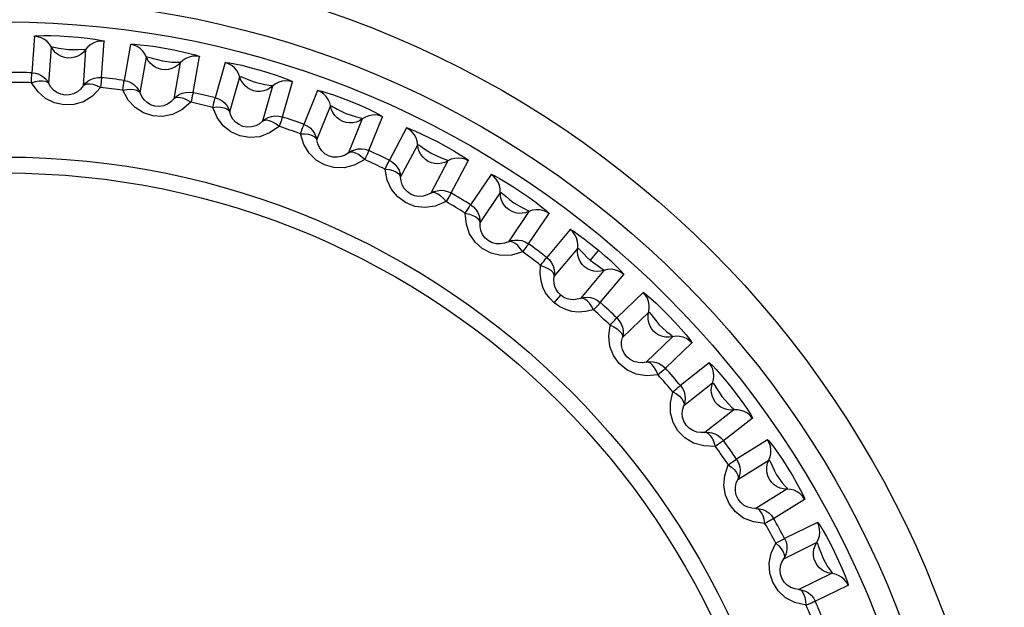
# Model space of a CAD drawing. Extents: x -4139 to -1089, y -1564 to 1941.
# Tile 111 of 160: x -2784.76 to -2775.89, y 1139.04 to 1144.33. Entities that reach past the tile are written whole.
import ezdxf

# ---------------------------------------------------------------- set-up
doc = ezdxf.new("R2010")
doc.units = 0
doc.header["$LTSCALE"] = 23.1
for name, color, linetype in [('01_DISPLAYCASE_3_1_AM_0', 7, 'CONTINUOUS'), ('R911330333_FOLIE_3_1_AM_0', 7, 'CONTINUOUS'), ('XUAN_NIU_3_1_AM_0', 7, 'CONTINUOUS')]:
    doc.layers.add(name, color=color, linetype=linetype)

msp = doc.modelspace()

# ---------------------------------------------------------------- linework, layer by layer
at = {"layer": '01_DISPLAYCASE_3_1_AM_0', "color": 7}
msp.add_circle((-2784.8912, 1135.8816), 8.625, dxfattribs=at)
at = {"layer": 'R911330333_FOLIE_3_1_AM_0', "color": 7}
msp.add_circle((-2784.8912, 1135.8816), 9, dxfattribs=at)
at = {"layer": 'XUAN_NIU_3_1_AM_0', "color": 2}
for p, q in [((-2784.6268, 1144.1782), (-2784.6496, 1143.85)), ((-2784.0214, 1143.806), (-2783.9983, 1144.1343)), ((-2783.761, 1144.1052), (-2783.818, 1143.7811)), ((-2784.4953, 1143.7523), (-2784.4724, 1144.0803)), ((-2784.4724, 1144.0804), (-2784.4652, 1144.0842)), ((-2784.4652, 1144.0842), (-2784.4064, 1144.0725)), ((-2784.1649, 1144.0588), (-2784.1878, 1143.7308)), ((-2783.6748, 1143.6678), (-2783.6177, 1143.9916)), ((-2783.3141, 1143.9381), (-2783.3712, 1143.6143)), ((-2783.1979, 1143.6717), (-2783.1406, 1143.9958)), ((-2782.9076, 1143.942), (-2782.9982, 1143.6256)), ((-2782.8676, 1143.498), (-2782.7769, 1143.8141)), ((-2782.3928, 1143.452), (-2782.302, 1143.7683)), ((-2782.4806, 1143.7291), (-2782.5712, 1143.4131)), ((-2782.076, 1143.6905), (-2782.1991, 1143.3853)), ((-2782.0825, 1143.2448), (-2781.9593, 1143.5496)), ((-2781.9593, 1143.5497), (-2781.9513, 1143.5511)), ((-2781.9513, 1143.5511), (-2781.899, 1143.5218)), ((-2781.6735, 1143.4342), (-2781.7967, 1143.1293)), ((-2781.6152, 1143.1494), (-2781.4918, 1143.4545)), ((-2781.2751, 1143.3534), (-2781.4295, 1143.0628)), ((-2781.3282, 1142.9108), (-2781.1739, 1143.2012)), ((-2780.9017, 1143.0565), (-2781.0561, 1142.7661)), ((-2780.8735, 1142.7672), (-2780.7188, 1143.0576)), ((-2780.5139, 1142.9345), (-2780.6978, 1142.6616)), ((-2780.613, 1142.4999), (-2780.4291, 1142.7725)), ((-2780.1736, 1142.6001), (-2780.3575, 1142.3275)), ((-2780.3095, 1142.6795), (-2780.2323, 1142.6352)), ((-2780.1757, 1142.3095), (-2779.9916, 1142.5822)), ((-2779.8007, 1142.4383), (-2780.0121, 1142.1862)), ((-2779.9446, 1142.0165), (-2779.7333, 1142.2683)), ((-2779.7333, 1142.2684), (-2779.7276, 1142.2673)), ((-2779.5463, 1142.2514), (-2779.6211, 1142.1622)), ((-2779.4971, 1142.0702), (-2779.7085, 1141.8183)), ((-2779.5297, 1141.7814), (-2779.318, 1142.0333)), ((-2779.9441, 1141.7774), (-2779.8863, 1141.8461)), ((-2779.1432, 1141.8703), (-2779.3798, 1141.6416)), ((-2779.3305, 1141.4658), (-2779.0939, 1141.6942)), ((-2778.8798, 1141.4725), (-2779.1163, 1141.2441)), ((-2778.9423, 1141.1886), (-2778.7055, 1141.4171)), ((-2778.5487, 1141.2367), (-2778.8079, 1141.034)), ((-2778.7772, 1140.8539), (-2778.5181, 1141.0564)), ((-2778.3283, 1140.8135), (-2778.5874, 1140.611)), ((-2778.4202, 1140.5377), (-2778.1608, 1140.7402)), ((-2778.0237, 1140.5444), (-2778.3027, 1140.3699)), ((-2778.291, 1140.1876), (-2778.0121, 1140.3619)), ((-2777.8488, 1140.1005), (-2778.1276, 1139.9262)), ((-2777.969, 1139.8358), (-2777.6898, 1140.0101)), ((-2777.5739, 1139.801), (-2777.8696, 1139.6566)), ((-2777.877, 1139.4741), (-2777.5815, 1139.6183)), ((-2777.4464, 1139.3412), (-2777.7419, 1139.1971)), ((-2777.5935, 1139.0906), (-2777.2977, 1139.2347))]:
    msp.add_line(p, q, dxfattribs=at)
for points in [[(-2784.6306, 1144.1784), (-2784.6187, 1144.1817), (-2784.5891, 1144.184), (-2784.5403, 1144.1851), (-2784.4769, 1144.1845), (-2784.4011, 1144.1819), (-2784.3181, 1144.1771), (-2784.231, 1144.1701), (-2784.1491, 1144.1617), (-2784.0828, 1144.153), (-2784.0328, 1144.1449), (-2784.004, 1144.1385), (-2783.9946, 1144.1339)], [(-2784.4893, 1144.1073), (-2784.5108, 1144.1308), (-2784.5361, 1144.1503), (-2784.5646, 1144.165), (-2784.5952, 1144.1744), (-2784.6268, 1144.1782)], [(-2784.3247, 1143.9829), (-2784.3546, 1143.9875), (-2784.3835, 1143.9972), (-2784.4105, 1144.0117), (-2784.4349, 1144.0307), (-2784.4557, 1144.0538), (-2784.4893, 1144.1073)], [(-2783.9983, 1144.1343), (-2784.0293, 1144.1349), (-2784.0604, 1144.1302), (-2784.0906, 1144.1199), (-2784.1187, 1144.1043), (-2784.1437, 1144.0838), (-2784.1648, 1144.0589)], [(-2783.7648, 1144.1057), (-2783.753, 1144.1078), (-2783.7235, 1144.107), (-2783.6746, 1144.1029), (-2783.6112, 1144.0957), (-2783.5356, 1144.085), (-2783.4538, 1144.0716), (-2783.3702, 1144.0561), (-2783.2918, 1144.0397), (-2783.226, 1144.0241), (-2783.1757, 1144.0104), (-2783.1467, 1144.0008), (-2783.1369, 1143.995)], [(-2783.6317, 1144.0202), (-2783.6506, 1144.0459), (-2783.6738, 1144.0679), (-2783.7006, 1144.0855), (-2783.73, 1144.098), (-2783.761, 1144.1052)], [(-2784.4064, 1144.0725), (-2784.3192, 1144.0593), (-2784.2717, 1144.0599), (-2784.231, 1144.0602)], [(-2784.1649, 1144.0588), (-2784.1844, 1144.0355), (-2784.2077, 1144.0158), (-2784.234, 1144.0003), (-2784.2627, 1143.9894), (-2784.2933, 1143.9835), (-2784.3247, 1143.9829)], [(-2784.231, 1144.0602), (-2784.1713, 1144.0637), (-2784.1649, 1144.0589)], [(-2783.481, 1143.8793), (-2783.5102, 1143.887), (-2783.538, 1143.8997), (-2783.5633, 1143.9169), (-2783.5856, 1143.9384), (-2783.6039, 1143.9635), (-2783.6317, 1144.0202)], [(-2783.6177, 1143.9917), (-2783.6096, 1143.9938), (-2783.5871, 1143.9876), (-2783.5548, 1143.9782), (-2783.5181, 1143.9681), (-2783.474, 1143.9564)], [(-2783.3141, 1143.9381), (-2783.336, 1143.917), (-2783.3612, 1143.8998), (-2783.389, 1143.8871), (-2783.4187, 1143.8793), (-2783.4497, 1143.8766), (-2783.481, 1143.8793)], [(-2783.474, 1143.9564), (-2783.386, 1143.9458), (-2783.3458, 1143.945), (-2783.3203, 1143.9442), (-2783.3141, 1143.9382)], [(-2783.1406, 1143.9958), (-2783.1714, 1143.9996), (-2783.2027, 1143.9981), (-2783.2338, 1143.9911), (-2783.2634, 1143.9785), (-2783.2905, 1143.9607), (-2783.314, 1143.9382)], [(-2782.9113, 1143.9429), (-2782.8994, 1143.9437), (-2782.8701, 1143.9398), (-2782.8219, 1143.9307), (-2782.7596, 1143.9169), (-2782.6856, 1143.8984), (-2782.6056, 1143.8765), (-2782.5241, 1143.8523), (-2782.4478, 1143.8279), (-2782.384, 1143.8054), (-2782.3354, 1143.7866), (-2782.3076, 1143.774), (-2782.2984, 1143.7671)], [(-2782.7879, 1143.844), (-2782.804, 1143.8715), (-2782.8248, 1143.8958), (-2782.8495, 1143.9161), (-2782.8775, 1143.9316), (-2782.9076, 1143.942)], [(-2784.6528, 1143.7603), (-2784.6518, 1143.7848), (-2784.6514, 1143.8061), (-2784.6509, 1143.8238), (-2784.6504, 1143.8372), (-2784.6503, 1143.8459), (-2784.65, 1143.85)], [(-2784.6496, 1143.85), (-2784.6174, 1143.846), (-2784.5867, 1143.8364), (-2784.5586, 1143.8218), (-2784.5335, 1143.8025), (-2784.5122, 1143.779), (-2784.4953, 1143.7522)], [(-2782.6527, 1143.6881), (-2782.681, 1143.6988), (-2782.7073, 1143.7143), (-2782.7307, 1143.7341), (-2782.7506, 1143.7578), (-2782.7661, 1143.7847), (-2782.7879, 1143.844)], [(-2784.6528, 1143.7603), (-2784.6171, 1143.7712), (-2784.5833, 1143.7773), (-2784.553, 1143.7784), (-2784.5275, 1143.7745), (-2784.5079, 1143.7656), (-2784.4953, 1143.7523)], [(-2784.0308, 1143.7168), (-2784.1046, 1143.6407), (-2784.1839, 1143.5894), (-2784.2716, 1143.563), (-2784.3608, 1143.5597), (-2784.4464, 1143.5778), (-2784.5258, 1143.6174), (-2784.5939, 1143.6781), (-2784.6528, 1143.7603)], [(-2784.1878, 1143.7308), (-2784.2108, 1143.7023), (-2784.2395, 1143.6784), (-2784.2736, 1143.6604), (-2784.3113, 1143.6503), (-2784.3509, 1143.6491), (-2784.3893, 1143.6569), (-2784.4234, 1143.6725), (-2784.4529, 1143.6945), (-2784.477, 1143.7216), (-2784.4953, 1143.7523)], [(-2784.1879, 1143.7307), (-2784.168, 1143.7544), (-2784.1443, 1143.7743), (-2784.118, 1143.7896), (-2784.0887, 1143.8006), (-2784.0561, 1143.8064), (-2784.0214, 1143.806)], [(-2784.0308, 1143.7168), (-2784.0653, 1143.733), (-2784.097, 1143.7433), (-2784.1272, 1143.7483), (-2784.153, 1143.7482), (-2784.173, 1143.7426), (-2784.1879, 1143.7308)], [(-2784.0244, 1143.7755), (-2784.0289, 1143.7347), (-2784.0308, 1143.7168)], [(-2784.0274, 1143.8066), (-2784.025, 1143.805), (-2784.0205, 1143.802), (-2784.0196, 1143.7979), (-2784.0227, 1143.7924), (-2784.0237, 1143.7849), (-2784.0244, 1143.7755)], [(-2783.8305, 1143.6922), (-2783.827, 1143.7165), (-2783.8243, 1143.7376), (-2783.822, 1143.7551), (-2783.8202, 1143.7684), (-2783.8191, 1143.7771), (-2783.8184, 1143.7811)], [(-2783.818, 1143.7811), (-2783.7864, 1143.7738), (-2783.7569, 1143.761), (-2783.7304, 1143.7435), (-2783.7075, 1143.7217), (-2783.6887, 1143.6962), (-2783.6747, 1143.6677)], [(-2782.7769, 1143.8141), (-2782.7686, 1143.8154), (-2782.747, 1143.8069), (-2782.7158, 1143.7941), (-2782.6803, 1143.7803), (-2782.6378, 1143.764)], [(-2782.6378, 1143.764), (-2782.5513, 1143.7443), (-2782.5114, 1143.7393), (-2782.4861, 1143.7359), (-2782.4806, 1143.7292)], [(-2782.302, 1143.7683), (-2782.3322, 1143.7754), (-2782.3636, 1143.7772), (-2782.3952, 1143.7734), (-2782.426, 1143.764), (-2782.4547, 1143.7491), (-2782.4805, 1143.7292)], [(-2783.8305, 1143.6922), (-2783.7939, 1143.6993), (-2783.7597, 1143.7019), (-2783.7294, 1143.6998), (-2783.7045, 1143.6932), (-2783.6859, 1143.6824), (-2783.6748, 1143.6678)], [(-2783.2165, 1143.5839), (-2783.2979, 1143.516), (-2783.3821, 1143.4732), (-2783.4721, 1143.4562), (-2783.5611, 1143.4622), (-2783.6443, 1143.4892), (-2783.7192, 1143.5368), (-2783.7805, 1143.6043), (-2783.8305, 1143.6922)], [(-2783.3712, 1143.6143), (-2783.397, 1143.5884), (-2783.4281, 1143.5676), (-2783.4638, 1143.5532), (-2783.5024, 1143.5471), (-2783.5419, 1143.55), (-2783.5793, 1143.5619), (-2783.6116, 1143.581), (-2783.6386, 1143.6059), (-2783.6598, 1143.6353), (-2783.6748, 1143.6678)], [(-2783.3713, 1143.6142), (-2783.349, 1143.6356), (-2783.3234, 1143.653), (-2783.2956, 1143.6655), (-2783.2653, 1143.6733), (-2783.2323, 1143.6757), (-2783.1979, 1143.6717)], [(-2783.2038, 1143.6729), (-2783.2015, 1143.6711), (-2783.1974, 1143.6676), (-2783.1969, 1143.6634), (-2783.2005, 1143.6583), (-2783.2024, 1143.651), (-2783.204, 1143.6416)], [(-2782.4806, 1143.7291), (-2782.5046, 1143.7104), (-2782.5315, 1143.6959), (-2782.5604, 1143.6862), (-2782.5908, 1143.6815), (-2782.6219, 1143.6821), (-2782.6527, 1143.6881)], [(-2782.0795, 1143.6918), (-2782.0671, 1143.6912), (-2782.0383, 1143.6843), (-2781.9916, 1143.6702), (-2781.9315, 1143.6501), (-2781.8601, 1143.6241), (-2781.7827, 1143.5939), (-2781.7019, 1143.5604), (-2781.6267, 1143.5271), (-2781.5663, 1143.4984), (-2781.5214, 1143.4752), (-2781.4959, 1143.4602), (-2781.4884, 1143.4529)], [(-2781.9671, 1143.5805), (-2781.9802, 1143.6095), (-2781.9984, 1143.6359), (-2782.0209, 1143.6587), (-2782.047, 1143.677), (-2782.076, 1143.6905)], [(-2783.2165, 1143.5839), (-2783.2491, 1143.6036), (-2783.2796, 1143.6172), (-2783.3091, 1143.6254), (-2783.3347, 1143.628), (-2783.3552, 1143.6245), (-2783.3712, 1143.6143)], [(-2783.204, 1143.6416), (-2783.2128, 1143.6015), (-2783.2165, 1143.5839)], [(-2783.0199, 1143.5385), (-2783.0139, 1143.5623), (-2783.009, 1143.5831), (-2783.0049, 1143.6003), (-2783.0016, 1143.6132), (-2782.9996, 1143.6218), (-2782.9986, 1143.6257)], [(-2782.9982, 1143.6256), (-2782.9675, 1143.615), (-2782.9395, 1143.5993), (-2782.915, 1143.5791), (-2782.8945, 1143.555), (-2782.8785, 1143.5277), (-2782.8675, 1143.4979)], [(-2781.849, 1143.4113), (-2781.876, 1143.425), (-2781.9005, 1143.4431), (-2781.9217, 1143.4653), (-2781.939, 1143.4909), (-2781.9517, 1143.5193), (-2781.9671, 1143.5805)], [(-2783.0199, 1143.5385), (-2782.9828, 1143.5418), (-2782.9485, 1143.5408), (-2782.9186, 1143.5355), (-2782.8944, 1143.5264), (-2782.8771, 1143.5137), (-2782.8675, 1143.498)], [(-2782.4206, 1143.3667), (-2782.5086, 1143.3077), (-2782.5968, 1143.2739), (-2782.6881, 1143.2664), (-2782.776, 1143.2817), (-2782.8559, 1143.3172), (-2782.9254, 1143.3724), (-2782.9793, 1143.4459), (-2783.0199, 1143.5385)], [(-2782.5712, 1143.4131), (-2782.5996, 1143.39), (-2782.6327, 1143.3725), (-2782.6698, 1143.362), (-2782.7088, 1143.3599), (-2782.7478, 1143.367), (-2782.7837, 1143.3827), (-2782.8138, 1143.405), (-2782.838, 1143.4326), (-2782.8561, 1143.4641), (-2782.8676, 1143.498)], [(-2781.899, 1143.5218), (-2781.8202, 1143.4823), (-2781.7748, 1143.4682), (-2781.736, 1143.4559)], [(-2782.5714, 1143.413), (-2782.547, 1143.432), (-2782.5197, 1143.4465), (-2782.4907, 1143.4561), (-2782.4598, 1143.4607), (-2782.4267, 1143.4596), (-2782.3928, 1143.452)], [(-2782.4206, 1143.3667), (-2782.4509, 1143.3897), (-2782.4798, 1143.4063), (-2782.5083, 1143.4176), (-2782.5335, 1143.4229), (-2782.5543, 1143.4215), (-2782.5713, 1143.413)], [(-2782.4021, 1143.4228), (-2782.415, 1143.3838), (-2782.4206, 1143.3667)], [(-2782.3986, 1143.4538), (-2782.3966, 1143.4518), (-2782.3928, 1143.4479), (-2782.3928, 1143.4437), (-2782.3969, 1143.439), (-2782.3995, 1143.4319), (-2782.4021, 1143.4228)], [(-2781.6735, 1143.4342), (-2781.6993, 1143.418), (-2781.7276, 1143.4065), (-2781.7574, 1143.3998), (-2781.7881, 1143.3983), (-2781.8189, 1143.4022), (-2781.849, 1143.4113)], [(-2781.736, 1143.4559), (-2781.6781, 1143.4407), (-2781.6735, 1143.4342)], [(-2781.4918, 1143.4545), (-2781.5211, 1143.4647), (-2781.5521, 1143.4697), (-2781.584, 1143.4693), (-2781.6156, 1143.4631), (-2781.6457, 1143.4513), (-2781.6734, 1143.4343)], [(-2782.2298, 1143.301), (-2782.2213, 1143.324), (-2782.2143, 1143.3442), (-2782.2084, 1143.3608), (-2782.2038, 1143.3734), (-2782.2009, 1143.3817), (-2782.1995, 1143.3855)], [(-2782.1991, 1143.3853), (-2782.1697, 1143.3716), (-2782.1435, 1143.353), (-2782.1212, 1143.3304), (-2782.1033, 1143.3043), (-2782.0903, 1143.2754), (-2782.0825, 1143.2446)], [(-2781.2785, 1143.3551), (-2781.2667, 1143.3534), (-2781.2389, 1143.3435), (-2781.1936, 1143.3246), (-2781.1356, 1143.2982), (-2781.067, 1143.2646), (-2780.9933, 1143.2266), (-2780.9186, 1143.186), (-2780.849, 1143.1462), (-2780.7914, 1143.111), (-2780.7478, 1143.0825), (-2780.7231, 1143.0644), (-2780.7156, 1143.0558)], [(-2781.1784, 1143.2327), (-2781.1884, 1143.2629), (-2781.2037, 1143.291), (-2781.2237, 1143.316), (-2781.2478, 1143.337), (-2781.2751, 1143.3534)], [(-2781.6517, 1143.0674), (-2781.7454, 1143.0179), (-2781.8367, 1142.9935), (-2781.9283, 1142.9956), (-2782.0141, 1143.02), (-2782.0899, 1143.0637), (-2782.1532, 1143.1259), (-2782.1991, 1143.2046), (-2782.2298, 1143.301)], [(-2782.2298, 1143.301), (-2782.1925, 1143.3003), (-2782.1585, 1143.2957), (-2782.1293, 1143.2874), (-2782.1063, 1143.2758), (-2782.0904, 1143.2613), (-2782.0825, 1143.2447)], [(-2781.7967, 1143.1293), (-2781.8273, 1143.1093), (-2781.8621, 1143.0954), (-2781.9, 1143.0888), (-2781.939, 1143.0908), (-2781.9771, 1143.1019), (-2782.0112, 1143.1213), (-2782.0388, 1143.1467), (-2782.06, 1143.1767), (-2782.0746, 1143.2099), (-2782.0825, 1143.2448)], [(-2781.0786, 1143.0521), (-2781.104, 1143.0685), (-2781.1265, 1143.0891), (-2781.1453, 1143.1133), (-2781.1598, 1143.1406), (-2781.1694, 1143.1702), (-2781.1784, 1143.2327)], [(-2781.7968, 1143.1292), (-2781.7706, 1143.1456), (-2781.7419, 1143.1572), (-2781.7121, 1143.1637), (-2781.6809, 1143.165), (-2781.648, 1143.1605), (-2781.6152, 1143.1494)], [(-2781.6517, 1143.0674), (-2781.6795, 1143.0935), (-2781.7065, 1143.1131), (-2781.7336, 1143.1272), (-2781.7582, 1143.1351), (-2781.7789, 1143.1359), (-2781.7968, 1143.1293)], [(-2781.6207, 1143.1518), (-2781.6189, 1143.1496), (-2781.6156, 1143.1453), (-2781.616, 1143.1411), (-2781.6206, 1143.1368), (-2781.6239, 1143.1301), (-2781.6274, 1143.1213)], [(-2781.1739, 1143.2012), (-2781.1655, 1143.2007), (-2781.146, 1143.1879), (-2781.1182, 1143.1689), (-2781.0864, 1143.148), (-2781.0482, 1143.1232)], [(-2781.6274, 1143.1213), (-2781.6444, 1143.0838), (-2781.6517, 1143.0674)], [(-2781.4688, 1142.9821), (-2781.458, 1143.0042), (-2781.4489, 1143.0235), (-2781.4413, 1143.0394), (-2781.4354, 1143.0514), (-2781.4317, 1143.0594), (-2781.4299, 1143.063)], [(-2781.4295, 1143.0628), (-2781.4017, 1143.0461), (-2781.3775, 1143.0249), (-2781.3578, 1143), (-2781.3427, 1142.9722), (-2781.3328, 1142.9421), (-2781.3282, 1142.9107)], [(-2780.9017, 1143.0565), (-2780.929, 1143.0431), (-2780.9583, 1143.0346), (-2780.9887, 1143.0311), (-2781.0194, 1143.0328), (-2781.0497, 1143.0398), (-2781.0786, 1143.0521)], [(-2781.0482, 1143.1232), (-2780.9677, 1143.086), (-2780.9297, 1143.0728), (-2780.9057, 1143.0642), (-2780.9017, 1143.0565)], [(-2780.7188, 1143.0576), (-2780.7469, 1143.0709), (-2780.7772, 1143.0791), (-2780.809, 1143.082), (-2780.841, 1143.0792), (-2780.8722, 1143.0706), (-2780.9016, 1143.0565)], [(-2780.9183, 1142.6894), (-2781.0167, 1142.65), (-2781.11, 1142.6353), (-2781.2009, 1142.647), (-2781.2837, 1142.6802), (-2781.3545, 1142.7315), (-2781.4109, 1142.8), (-2781.4484, 1142.8831), (-2781.4688, 1142.9821)], [(-2781.4688, 1142.9821), (-2781.4318, 1142.9776), (-2781.3985, 1142.9695), (-2781.3703, 1142.9581), (-2781.3486, 1142.9442), (-2781.3344, 1142.9281), (-2781.3282, 1142.9108)], [(-2781.0561, 1142.7661), (-2781.0886, 1142.7494), (-2781.1246, 1142.7393), (-2781.163, 1142.7367), (-2781.2016, 1142.7427), (-2781.2383, 1142.7578), (-2781.2702, 1142.7806), (-2781.295, 1142.8087), (-2781.313, 1142.8408), (-2781.324, 1142.8753), (-2781.3282, 1142.9108)], [(-2780.5171, 1142.9365), (-2780.5057, 1142.9337), (-2780.4792, 1142.921), (-2780.4364, 1142.8976), (-2780.3814, 1142.8653), (-2780.3165, 1142.8247), (-2780.2464, 1142.7786), (-2780.1741, 1142.7288), (-2780.1074, 1142.6806), (-2780.0551, 1142.6404), (-2780.0166, 1142.609), (-2779.9948, 1142.589), (-2779.9886, 1142.58)], [(-2780.4303, 1142.8043), (-2780.4371, 1142.8354), (-2780.4494, 1142.865), (-2780.4667, 1142.8919), (-2780.4884, 1142.9153), (-2780.5139, 1142.9345)], [(-2781.0562, 1142.7661), (-2781.0284, 1142.7796), (-2780.9987, 1142.7881), (-2780.9683, 1142.7915), (-2780.9371, 1142.7895), (-2780.905, 1142.7816), (-2780.8735, 1142.7672)], [(-2780.3499, 1142.6143), (-2780.3735, 1142.6332), (-2780.3937, 1142.656), (-2780.4099, 1142.6821), (-2780.4214, 1142.7108), (-2780.428, 1142.7412), (-2780.4303, 1142.8043)], [(-2780.4291, 1142.7726), (-2780.4214, 1142.7724), (-2780.3776, 1142.7343)], [(-2780.9183, 1142.6894), (-2780.9432, 1142.7182), (-2780.9681, 1142.7406), (-2780.9936, 1142.7575), (-2781.0171, 1142.7679), (-2781.0377, 1142.7709), (-2781.0561, 1142.7661)], [(-2780.8886, 1142.7405), (-2780.9093, 1142.705), (-2780.9183, 1142.6894)], [(-2780.8787, 1142.7701), (-2780.8772, 1142.7677), (-2780.8742, 1142.7631), (-2780.8751, 1142.759), (-2780.8801, 1142.7552), (-2780.8842, 1142.7488), (-2780.8886, 1142.7405)], [(-2780.3776, 1142.7343), (-2780.3464, 1142.7094), (-2780.3095, 1142.6795)], [(-2780.7454, 1142.5855), (-2780.7323, 1142.6063), (-2780.7212, 1142.6245), (-2780.712, 1142.6396), (-2780.7049, 1142.6509), (-2780.7004, 1142.6584), (-2780.6982, 1142.6618)], [(-2780.6978, 1142.6616), (-2780.6719, 1142.6421), (-2780.6501, 1142.6185), (-2780.6331, 1142.5917), (-2780.621, 1142.5625), (-2780.6142, 1142.5315), (-2780.613, 1142.4998)], [(-2780.1736, 1142.6001), (-2780.2022, 1142.5897), (-2780.2322, 1142.5843), (-2780.2627, 1142.584), (-2780.2931, 1142.5889), (-2780.3225, 1142.5991), (-2780.3499, 1142.6143)], [(-2780.2323, 1142.6352), (-2780.1768, 1142.6078), (-2780.1735, 1142.6002)], [(-2779.9916, 1142.5822), (-2780.0181, 1142.5983), (-2780.0474, 1142.6097), (-2780.0787, 1142.6158), (-2780.1109, 1142.6164), (-2780.1428, 1142.6112), (-2780.1735, 1142.6002)], [(-2780.2285, 1142.2369), (-2780.3305, 1142.2079), (-2780.4248, 1142.2031), (-2780.5139, 1142.2242), (-2780.5928, 1142.2659), (-2780.6578, 1142.3243), (-2780.7068, 1142.3983), (-2780.7354, 1142.4848), (-2780.7454, 1142.5855)], [(-2780.7454, 1142.5855), (-2780.7091, 1142.5771), (-2780.6767, 1142.5655), (-2780.6499, 1142.5514), (-2780.6298, 1142.5352), (-2780.6173, 1142.5177), (-2780.613, 1142.4999)], [(-2780.3575, 1142.3275), (-2780.3916, 1142.3143), (-2780.4284, 1142.308), (-2780.4669, 1142.3094), (-2780.5047, 1142.3195), (-2780.5396, 1142.3383), (-2780.5689, 1142.3643), (-2780.5906, 1142.3949), (-2780.6051, 1142.4286), (-2780.6125, 1142.4641), (-2780.613, 1142.4999)], [(-2779.8037, 1142.4406), (-2779.7908, 1142.4355), (-2779.7648, 1142.4195), (-2779.725, 1142.3919), (-2779.674, 1142.354), (-2779.6147, 1142.3075), (-2779.5463, 1142.2514)], [(-2779.7312, 1142.3001), (-2779.7347, 1142.3317), (-2779.7437, 1142.3624), (-2779.7581, 1142.391), (-2779.7773, 1142.4166), (-2779.8007, 1142.4383)], [(-2780.3576, 1142.3275), (-2780.3285, 1142.338), (-2780.2981, 1142.3434), (-2780.2676, 1142.3436), (-2780.2367, 1142.3384), (-2780.2055, 1142.3271), (-2780.1757, 1142.3095)], [(-2780.2285, 1142.2369), (-2780.2502, 1142.2681), (-2780.2726, 1142.2929), (-2780.2962, 1142.3124), (-2780.3186, 1142.3252), (-2780.3387, 1142.3303), (-2780.3575, 1142.3275)], [(-2780.1936, 1142.2845), (-2780.2179, 1142.2514), (-2780.2285, 1142.2369)], [(-2780.1806, 1142.3129), (-2780.1793, 1142.3104), (-2780.1769, 1142.3055), (-2780.1783, 1142.3015), (-2780.1836, 1142.2983), (-2780.1883, 1142.2924), (-2780.1936, 1142.2845)], [(-2779.6711, 1142.1027), (-2779.6925, 1142.124), (-2779.7102, 1142.1488), (-2779.7236, 1142.1765), (-2779.7321, 1142.2062), (-2779.7354, 1142.2371), (-2779.7312, 1142.3001)], [(-2779.7276, 1142.2673), (-2779.6969, 1142.2376), (-2779.6748, 1142.2152), (-2779.6509, 1142.189), (-2779.6211, 1142.1622)], [(-2779.3153, 1142.0308), (-2779.3229, 1142.0431), (-2779.344, 1142.0666), (-2779.3798, 1142.1025), (-2779.427, 1142.147), (-2779.482, 1142.1963), (-2779.5463, 1142.2514)], [(-2780.0673, 1142.1154), (-2780.0522, 1142.1347), (-2780.0393, 1142.1517), (-2780.0285, 1142.1657), (-2780.0203, 1142.1763), (-2780.015, 1142.1833), (-2780.0124, 1142.1864)], [(-2780.0121, 1142.1862), (-2779.9884, 1142.164), (-2779.9692, 1142.1382), (-2779.955, 1142.1098), (-2779.946, 1142.0795), (-2779.9426, 1142.048), (-2779.9447, 1142.0163)], [(-2779.6211, 1142.1622), (-2779.5892, 1142.1373), (-2779.559, 1142.1182), (-2779.5328, 1142.0998), (-2779.5118, 1142.0847), (-2779.4986, 1142.0754), (-2779.4971, 1142.0702)], [(-2779.944, 1141.7774), (-2779.9875, 1141.8216), (-2780.0219, 1141.8693), (-2780.0475, 1141.9195), (-2780.0638, 1141.9756), (-2780.0703, 1142.0413), (-2780.0673, 1142.1154)], [(-2780.0673, 1142.1154), (-2780.0321, 1142.1033), (-2780.0012, 1142.0884), (-2779.976, 1142.0715), (-2779.9577, 1142.0533), (-2779.947, 1142.0346), (-2779.9446, 1142.0164)], [(-2779.4971, 1142.0702), (-2779.5267, 1142.0628), (-2779.5571, 1142.0606), (-2779.5875, 1142.0635), (-2779.6172, 1142.0715), (-2779.6453, 1142.0847), (-2779.6711, 1142.1027)], [(-2779.318, 1142.0333), (-2779.3428, 1142.0521), (-2779.3707, 1142.0665), (-2779.4011, 1142.0759), (-2779.4331, 1142.0798), (-2779.4654, 1142.0779), (-2779.497, 1142.0703)], [(-2779.8863, 1141.8461), (-2779.9099, 1141.8703), (-2779.9275, 1141.8973), (-2779.9392, 1141.9253), (-2779.946, 1141.9545), (-2779.9479, 1141.9853), (-2779.9446, 1142.0165)], [(-2779.7085, 1141.8183), (-2779.7386, 1141.8097), (-2779.7691, 1141.8063), (-2779.799, 1141.8078), (-2779.8286, 1141.8144), (-2779.8583, 1141.8271), (-2779.8863, 1141.8461)], [(-2779.7086, 1141.8183), (-2779.6786, 1141.8257), (-2779.6478, 1141.8279), (-2779.6174, 1141.8249), (-2779.5873, 1141.8165), (-2779.5575, 1141.802), (-2779.5297, 1141.7814)], [(-2779.5897, 1141.7147), (-2779.6081, 1141.748), (-2779.6277, 1141.775), (-2779.6492, 1141.7968), (-2779.6701, 1141.8119), (-2779.6896, 1141.8191), (-2779.7086, 1141.8183)], [(-2779.1459, 1141.8729), (-2779.134, 1141.8667), (-2779.1103, 1141.8484), (-2779.0738, 1141.817), (-2779.0278, 1141.7749), (-2778.9742, 1141.7231), (-2778.9166, 1141.665), (-2778.8569, 1141.602), (-2778.8016, 1141.5411), (-2778.7573, 1141.4893), (-2778.7246, 1141.4488), (-2778.707, 1141.4242), (-2778.703, 1141.4143)], [(-2779.0885, 1141.7256), (-2779.0887, 1141.7574), (-2779.0945, 1141.7889), (-2779.1058, 1141.8188), (-2779.1223, 1141.8463), (-2779.1432, 1141.8703)], [(-2779.5897, 1141.7147), (-2779.6627, 1141.6989), (-2779.7287, 1141.6939), (-2779.7869, 1141.7003), (-2779.8405, 1141.7169), (-2779.8932, 1141.7424), (-2779.944, 1141.7774)], [(-2779.55, 1141.7584), (-2779.5777, 1141.728), (-2779.5897, 1141.7147)], [(-2779.5342, 1141.7853), (-2779.5332, 1141.7827), (-2779.5313, 1141.7776), (-2779.533, 1141.7737), (-2779.5387, 1141.7711), (-2779.5439, 1141.7657), (-2779.55, 1141.7584)], [(-2779.0494, 1141.523), (-2779.0685, 1141.5464), (-2779.0835, 1141.5729), (-2779.0939, 1141.6018), (-2779.0993, 1141.6323), (-2779.0993, 1141.6634), (-2779.0885, 1141.7256)], [(-2779.4421, 1141.5771), (-2779.4251, 1141.5947), (-2779.4104, 1141.6102), (-2779.3983, 1141.623), (-2779.389, 1141.6326), (-2779.383, 1141.639), (-2779.3801, 1141.6419)], [(-2779.3798, 1141.6416), (-2779.3585, 1141.6171), (-2779.3421, 1141.5895), (-2779.331, 1141.5597), (-2779.3253, 1141.5286), (-2779.3251, 1141.4969), (-2779.3305, 1141.4657)], [(-2779.0939, 1141.6943), (-2779.0861, 1141.6912), (-2779.0716, 1141.673), (-2779.0509, 1141.6463), (-2779.0272, 1141.6166), (-2778.9984, 1141.5812)], [(-2779.0091, 1141.1286), (-2779.1148, 1141.1215), (-2779.2081, 1141.1363), (-2779.2909, 1141.1755), (-2779.3594, 1141.2327), (-2779.4108, 1141.3034), (-2779.4434, 1141.3859), (-2779.4533, 1141.4765), (-2779.4421, 1141.577)], [(-2779.4421, 1141.5771), (-2779.4084, 1141.5613), (-2779.3792, 1141.5433), (-2779.3559, 1141.5238), (-2779.3396, 1141.5038), (-2779.3309, 1141.4841), (-2779.3305, 1141.4657)], [(-2778.9984, 1141.5812), (-2778.9334, 1141.5209), (-2778.9014, 1141.4966), (-2778.8812, 1141.481), (-2778.8798, 1141.4725)], [(-2779.1163, 1141.2441), (-2779.1524, 1141.2382), (-2779.1898, 1141.2397), (-2779.2272, 1141.2491), (-2779.262, 1141.2668), (-2779.2922, 1141.2924), (-2779.3155, 1141.324), (-2779.3304, 1141.3584), (-2779.3376, 1141.3944), (-2779.3375, 1141.4307), (-2779.3305, 1141.4658)], [(-2778.8798, 1141.4725), (-2778.9099, 1141.4682), (-2778.9404, 1141.4691), (-2778.9704, 1141.4752), (-2778.999, 1141.4863), (-2779.0257, 1141.5024), (-2779.0494, 1141.523)], [(-2778.7055, 1141.4171), (-2778.7282, 1141.4383), (-2778.7544, 1141.4556), (-2778.7837, 1141.4681), (-2778.8151, 1141.4753), (-2778.8474, 1141.4768), (-2778.8797, 1141.4725)], [(-2779.1165, 1141.244), (-2779.0859, 1141.2483), (-2779.055, 1141.2472), (-2779.0251, 1141.241), (-2778.996, 1141.2296), (-2778.9678, 1141.2121), (-2778.9423, 1141.1886)], [(-2779.0091, 1141.1286), (-2779.0238, 1141.1636), (-2779.0405, 1141.1925), (-2779.0596, 1141.2165), (-2779.0788, 1141.2337), (-2779.0974, 1141.2429), (-2779.1164, 1141.244)], [(-2778.9464, 1141.193), (-2778.9457, 1141.1903), (-2778.9443, 1141.185), (-2778.9465, 1141.1813), (-2778.9524, 1141.1793), (-2778.9582, 1141.1745), (-2778.965, 1141.1679)], [(-2778.5511, 1141.2396), (-2778.541, 1141.2332), (-2778.5196, 1141.2129), (-2778.486, 1141.1772), (-2778.4437, 1141.1294), (-2778.3946, 1141.0709), (-2778.3428, 1141.0062), (-2778.2911, 1140.9387), (-2778.2437, 1140.874), (-2778.2054, 1140.8184), (-2778.1771, 1140.7746), (-2778.162, 1140.7481), (-2778.1586, 1140.7371)], [(-2778.5094, 1141.087), (-2778.5063, 1141.1187), (-2778.5088, 1141.1506), (-2778.5169, 1141.1816), (-2778.5304, 1141.2106), (-2778.5487, 1141.2367)], [(-2778.965, 1141.1679), (-2778.9957, 1141.1406), (-2779.0091, 1141.1286)], [(-2778.4917, 1140.8814), (-2778.5083, 1140.9067), (-2778.5204, 1140.9347), (-2778.5277, 1140.9645), (-2778.5299, 1140.9953), (-2778.5267, 1141.0263), (-2778.5094, 1141.087)], [(-2778.8767, 1140.9763), (-2778.8578, 1140.992), (-2778.8417, 1141.0059), (-2778.8282, 1141.0174), (-2778.818, 1141.026), (-2778.8113, 1141.0317), (-2778.8082, 1141.0343)], [(-2778.8079, 1141.034), (-2778.7893, 1141.0074), (-2778.7759, 1140.9782), (-2778.7679, 1140.9474), (-2778.7655, 1140.9159), (-2778.7686, 1140.8844), (-2778.7773, 1140.8538)], [(-2778.5181, 1141.0564), (-2778.5106, 1141.0526), (-2778.4981, 1141.033), (-2778.4804, 1141.0043), (-2778.4598, 1140.9722), (-2778.435, 1140.9341)], [(-2778.4928, 1140.485), (-2778.5987, 1140.489), (-2778.69, 1140.5135), (-2778.7682, 1140.5611), (-2778.8304, 1140.6251), (-2778.8741, 1140.7008), (-2778.8979, 1140.7863), (-2778.8983, 1140.8774), (-2778.8767, 1140.9763)], [(-2778.8767, 1140.9763), (-2778.8447, 1140.9571), (-2778.8176, 1140.9361), (-2778.7964, 1140.9143), (-2778.7823, 1140.8927), (-2778.7758, 1140.8722), (-2778.7772, 1140.8539)], [(-2778.435, 1140.9341), (-2778.3766, 1140.8673), (-2778.3473, 1140.8398), (-2778.3288, 1140.8221), (-2778.3283, 1140.8135)], [(-2778.5874, 1140.611), (-2778.624, 1140.609), (-2778.661, 1140.6144), (-2778.6971, 1140.6277), (-2778.7299, 1140.6489), (-2778.7573, 1140.6775), (-2778.7772, 1140.7114), (-2778.7884, 1140.7471), (-2778.7918, 1140.7837), (-2778.7879, 1140.8198), (-2778.7772, 1140.8539)], [(-2778.3283, 1140.8135), (-2778.3587, 1140.8124), (-2778.389, 1140.8165), (-2778.4181, 1140.8257), (-2778.4454, 1140.8397), (-2778.4703, 1140.8585), (-2778.4917, 1140.8814)], [(-2778.1608, 1140.7402), (-2778.1811, 1140.7637), (-2778.2054, 1140.7836), (-2778.2332, 1140.7991), (-2778.2637, 1140.8096), (-2778.2956, 1140.8144), (-2778.3282, 1140.8135)], [(-2778.5876, 1140.611), (-2778.5567, 1140.6121), (-2778.5261, 1140.6078), (-2778.497, 1140.5985), (-2778.4693, 1140.584), (-2778.4431, 1140.5637), (-2778.4202, 1140.5377)], [(-2778.4928, 1140.485), (-2778.5038, 1140.5214), (-2778.5174, 1140.5519), (-2778.5339, 1140.5777), (-2778.5512, 1140.5968), (-2778.5687, 1140.6079), (-2778.5875, 1140.611)], [(-2778.4449, 1140.5195), (-2778.4783, 1140.4955), (-2778.4928, 1140.485)], [(-2778.4238, 1140.5425), (-2778.4234, 1140.5397), (-2778.4226, 1140.5343), (-2778.4251, 1140.5309), (-2778.4312, 1140.5295), (-2778.4374, 1140.5253), (-2778.4449, 1140.5195)], [(-2778.0258, 1140.5475), (-2778.0153, 1140.5388), (-2777.9959, 1140.5159), (-2777.9668, 1140.4777), (-2777.9307, 1140.4271), (-2777.8894, 1140.3659), (-2777.8454, 1140.2975), (-2777.8, 1140.2233), (-2777.7584, 1140.1519), (-2777.7257, 1140.0921), (-2777.7022, 1140.0456), (-2777.6899, 1140.0177), (-2777.688, 1140.0068)], [(-2778.0003, 1140.3914), (-2777.9938, 1140.4226), (-2777.993, 1140.4546), (-2777.9979, 1140.4862), (-2778.0082, 1140.5165), (-2778.0237, 1140.5444)], [(-2778.0041, 1140.1851), (-2778.018, 1140.212), (-2778.0271, 1140.2411), (-2778.0313, 1140.2715), (-2778.0302, 1140.3024), (-2778.0238, 1140.3328), (-2778.0003, 1140.3914)], [(-2778.0467, 1139.7909), (-2778.1513, 1139.8059), (-2778.2392, 1139.8396), (-2778.312, 1139.8947), (-2778.3671, 1139.9646), (-2778.403, 1140.0446), (-2778.418, 1140.1325), (-2778.409, 1140.2234), (-2778.3771, 1140.3197)], [(-2778.3771, 1140.3197), (-2778.3567, 1140.3334), (-2778.3392, 1140.3455), (-2778.3246, 1140.3555), (-2778.3135, 1140.363), (-2778.3063, 1140.368), (-2778.3029, 1140.3702)], [(-2778.3771, 1140.3197), (-2778.3473, 1140.2972), (-2778.3225, 1140.2735), (-2778.3038, 1140.2496), (-2778.292, 1140.2267), (-2778.2876, 1140.2057), (-2778.291, 1140.1876)], [(-2778.3027, 1140.3699), (-2778.3007, 1140.367), (-2778.299, 1140.3643), (-2778.2976, 1140.3619), (-2778.2962, 1140.3596), (-2778.2948, 1140.3572), (-2778.2935, 1140.3548)], [(-2778.2935, 1140.3548), (-2778.2818, 1140.3283), (-2778.2744, 1140.3003), (-2778.2716, 1140.2715), (-2778.2735, 1140.2426), (-2778.2801, 1140.2143), (-2778.291, 1140.1875)], [(-2778.0121, 1140.3619), (-2778.005, 1140.3574), (-2777.9946, 1140.3363), (-2777.9798, 1140.3054), (-2777.9625, 1140.271), (-2777.9416, 1140.2305)], [(-2777.9416, 1140.2305), (-2777.8905, 1140.1583), (-2777.8646, 1140.1282), (-2777.8483, 1140.109), (-2777.8487, 1140.1005)], [(-2778.1276, 1139.9262), (-2778.1642, 1139.928), (-2778.2004, 1139.9372), (-2778.235, 1139.9542), (-2778.2654, 1139.9788), (-2778.2896, 1140.0101), (-2778.3058, 1140.0458), (-2778.3133, 1140.0826), (-2778.3128, 1140.1193), (-2778.3051, 1140.1547), (-2778.291, 1140.1876)], [(-2777.8488, 1140.1005), (-2777.8791, 1140.1026), (-2777.9088, 1140.1098), (-2777.9368, 1140.122), (-2777.9625, 1140.1388), (-2777.9852, 1140.16), (-2778.0041, 1140.1851)], [(-2777.6898, 1140.0101), (-2777.7075, 1140.0355), (-2777.7297, 1140.0579), (-2777.7557, 1140.0762), (-2777.7849, 1140.0898), (-2777.8162, 1140.098), (-2777.8486, 1140.1005)], [(-2778.1278, 1139.9262), (-2778.0969, 1139.924), (-2778.0669, 1139.9166), (-2778.039, 1139.9043), (-2778.0129, 1139.887), (-2777.989, 1139.8641), (-2777.969, 1139.8358)], [(-2778.0467, 1139.7909), (-2778.0538, 1139.8283), (-2778.0642, 1139.8601), (-2778.0778, 1139.8874), (-2778.093, 1139.9083), (-2778.1093, 1139.9211), (-2778.1277, 1139.9262)], [(-2777.9954, 1139.8202), (-2778.0311, 1139.7999), (-2778.0467, 1139.7909)], [(-2777.972, 1139.841), (-2777.9719, 1139.8381), (-2777.9717, 1139.8327), (-2777.9745, 1139.8295), (-2777.9807, 1139.8288), (-2777.9874, 1139.8253), (-2777.9954, 1139.8202)], [(-2777.5757, 1139.8043), (-2777.5671, 1139.796), (-2777.5504, 1139.7717), (-2777.5249, 1139.7297), (-2777.4935, 1139.6742), (-2777.4577, 1139.6068), (-2777.4205, 1139.5327), (-2777.3839, 1139.4559), (-2777.351, 1139.3829), (-2777.3251, 1139.3205), (-2777.3065, 1139.2718), (-2777.2972, 1139.2426), (-2777.2962, 1139.2313)], [(-2777.5666, 1139.6464), (-2777.557, 1139.6767), (-2777.5528, 1139.7085), (-2777.5543, 1139.7405), (-2777.5614, 1139.7716), (-2777.5739, 1139.801)], [(-2777.6755, 1139.0541), (-2777.7783, 1139.08), (-2777.8624, 1139.1229), (-2777.9291, 1139.1858), (-2777.9766, 1139.2613), (-2778.0036, 1139.3445), (-2778.0091, 1139.433), (-2777.9906, 1139.5223), (-2777.9489, 1139.6144)], [(-2777.9489, 1139.6144), (-2777.9271, 1139.6259), (-2777.9085, 1139.6362), (-2777.8929, 1139.6446), (-2777.8811, 1139.6509), (-2777.8734, 1139.6551), (-2777.8698, 1139.6569)], [(-2777.9489, 1139.6144), (-2777.9216, 1139.589), (-2777.8994, 1139.5628), (-2777.8833, 1139.5371), (-2777.8739, 1139.5131), (-2777.8718, 1139.4917), (-2777.8771, 1139.4741)], [(-2777.8696, 1139.6566), (-2777.857, 1139.6267), (-2777.8499, 1139.5954), (-2777.8485, 1139.5636), (-2777.8527, 1139.5323), (-2777.8623, 1139.5021), (-2777.8771, 1139.474)], [(-2777.592, 1139.4416), (-2777.603, 1139.4698), (-2777.609, 1139.4997), (-2777.61, 1139.5304), (-2777.6057, 1139.561), (-2777.5961, 1139.5906), (-2777.5666, 1139.6464)], [(-2777.5815, 1139.6183), (-2777.575, 1139.613), (-2777.5668, 1139.5912), (-2777.5554, 1139.5595), (-2777.542, 1139.5238), (-2777.5256, 1139.4813)], [(-2777.7419, 1139.1971), (-2777.778, 1139.2027), (-2777.8131, 1139.2156), (-2777.8457, 1139.2361), (-2777.8734, 1139.2637), (-2777.8942, 1139.2974), (-2777.9066, 1139.3347), (-2777.9102, 1139.372), (-2777.9059, 1139.4084), (-2777.8945, 1139.4429), (-2777.877, 1139.4741)], [(-2777.4464, 1139.3412), (-2777.4763, 1139.3465), (-2777.505, 1139.3568), (-2777.5316, 1139.3718), (-2777.5555, 1139.3912), (-2777.5758, 1139.4147), (-2777.592, 1139.4416)], [(-2777.5256, 1139.4813), (-2777.4824, 1139.4039), (-2777.4594, 1139.3709), (-2777.445, 1139.3498), (-2777.4463, 1139.3412)], [(-2777.2977, 1139.2347), (-2777.3127, 1139.2619), (-2777.3323, 1139.2864), (-2777.3563, 1139.3074), (-2777.3839, 1139.3239), (-2777.4142, 1139.3354), (-2777.4462, 1139.3412)], [(-2777.6755, 1139.0541), (-2777.6788, 1139.092), (-2777.6857, 1139.1246), (-2777.6964, 1139.1533), (-2777.7094, 1139.1756), (-2777.7243, 1139.1901), (-2777.742, 1139.1971)], [(-2777.742, 1139.1971), (-2777.7116, 1139.1917), (-2777.6825, 1139.1811), (-2777.656, 1139.166), (-2777.6319, 1139.1461), (-2777.6105, 1139.1208), (-2777.5935, 1139.0906)], [(-2777.6215, 1139.0778), (-2777.6591, 1139.0614), (-2777.6755, 1139.0541)], [(-2777.5961, 1139.096), (-2777.5962, 1139.0932), (-2777.5966, 1139.0878), (-2777.5997, 1139.0849), (-2777.606, 1139.0848), (-2777.613, 1139.082), (-2777.6215, 1139.0778)]]:
    msp.add_lwpolyline(points, dxfattribs=at)
at = {"layer": 'XUAN_NIU_3_1_AM_0', "color": 7}
msp.add_circle((-2784.8912, 1135.8816), 8.4258, dxfattribs=at)
at = {"layer": 'XUAN_NIU_3_1_AM_0', "color": 2}
for radius in [7.2092, 7.0658]:
    msp.add_circle((-2784.8912, 1135.8816), radius, dxfattribs=at)
for radius, start, end in [(7.972, 88.21848, 89.78147), (7.8823, 88.26649, 89.73337), (7.972, 82.21848, 83.78147), (7.8823, 82.26649, 83.73337), (7.972, 76.21848, 77.78147), (7.8823, 76.26649, 77.73337), (7.972, 70.21848, 71.78147), (7.8823, 70.26649, 71.73337), (7.972, 64.21848, 65.78147), (7.8823, 64.26649, 65.73337), (7.8823, 58.26649, 59.73337), (7.972, 58.21848, 59.78147), (7.972, 52.21848, 53.78147), (7.8823, 52.26649, 53.73337), (7.8823, 46.26649, 47.73337), (7.972, 46.21848, 47.78147), (7.972, 40.21848, 41.78147), (7.8823, 40.26649, 41.73337), (7.8823, 34.26649, 35.73337), (7.972, 34.21848, 35.78147), (7.8823, 28.26649, 29.73337), (7.972, 28.21848, 29.78147), (7.8823, 22.26649, 23.73337), (7.972, 22.21848, 23.78147)]:
    msp.add_arc((-2784.8912, 1135.8816), radius, start, end, dxfattribs=at)

doc.saveas('drawing.dxf')
